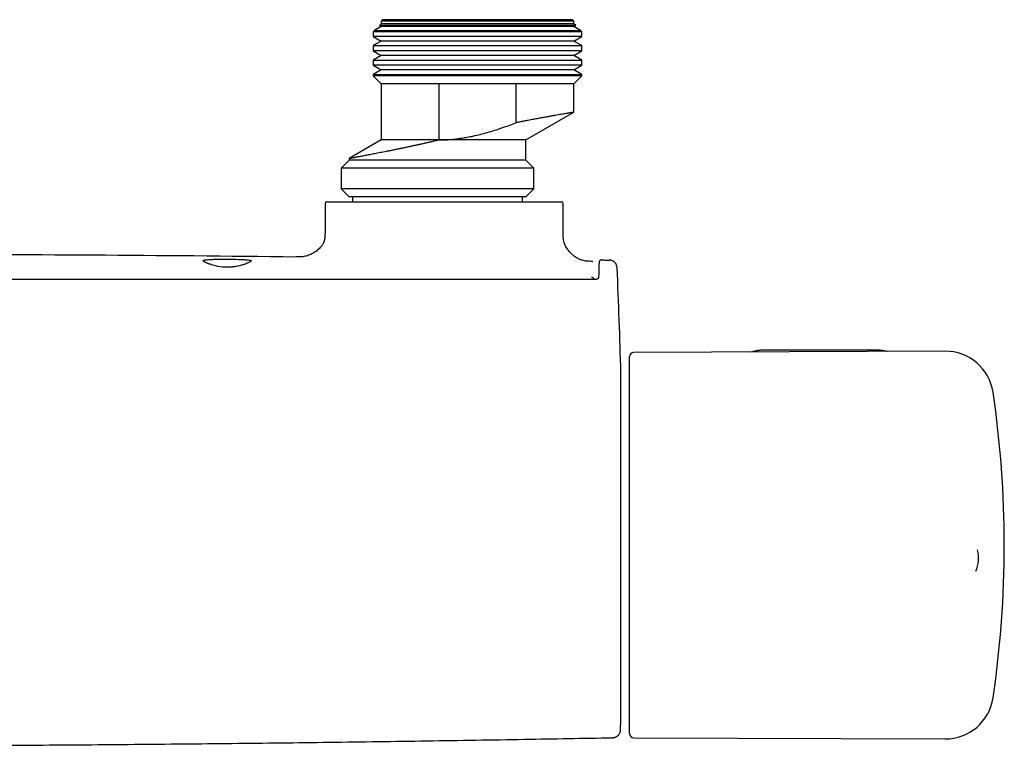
# Model space of a CAD drawing. Header units: millimetres. Extents: x 8 to 1577, y 12 to 2534.
# Tile 6 of 115: x 824 to 947, y 1188 to 1279. Entities that reach past the tile are written whole.
import ezdxf

# ---------------------------------------------------------------- set-up
doc = ezdxf.new("R2010")
doc.units = ezdxf.units.MM

msp = doc.modelspace()

# ---------------------------------------------------------------- linework, layer by layer
at = {"color": 7, "linetype": 'Continuous', "lineweight": 30}
for p, q in [((869.51, 1278.69), (869.31, 1278.49)), ((869.51, 1278.69), (881.31, 1278.69)), ((881.31, 1278.69), (893.11, 1278.69)), ((893.31, 1278.49), (893.11, 1278.69)), ((869.31, 1277.82), (868.45, 1277.33)), ((869.31, 1278.19), (869.08, 1277.96)), ((869.08, 1277.96), (869.31, 1277.82)), ((893.54, 1277.96), (869.08, 1277.96)), ((869.31, 1278.49), (869.31, 1278.19)), ((881.31, 1278.49), (869.31, 1278.49)), ((881.31, 1278.19), (869.31, 1278.19)), ((881.31, 1277.82), (869.31, 1277.82)), ((893.31, 1278.49), (881.31, 1278.49)), ((893.31, 1278.19), (881.31, 1278.19)), ((893.31, 1277.82), (881.31, 1277.82)), ((893.31, 1278.19), (893.31, 1278.49)), ((893.54, 1277.96), (893.31, 1278.19)), ((893.31, 1277.82), (893.54, 1277.96)), ((894.16, 1277.33), (893.31, 1277.82)), ((868.45, 1277.33), (868.31, 1277.19)), ((868.31, 1277.19), (868.31, 1276.6)), ((881.31, 1277.19), (868.31, 1277.19)), ((868.31, 1276.6), (869.31, 1276.02)), ((894.31, 1276.6), (868.31, 1276.6)), ((868.45, 1277.33), (881.31, 1277.33)), ((881.31, 1277.33), (894.16, 1277.33)), ((894.31, 1277.19), (881.31, 1277.19)), ((893.31, 1276.02), (894.31, 1276.6)), ((894.31, 1277.19), (894.16, 1277.33)), ((894.31, 1276.6), (894.31, 1277.19)), ((869.31, 1276.02), (868.31, 1275.45)), ((868.31, 1275.45), (868.31, 1274.8)), ((868.31, 1275.45), (881.31, 1275.45)), ((881.31, 1276.02), (869.31, 1276.02)), ((893.31, 1276.02), (881.31, 1276.02)), ((881.31, 1275.45), (894.31, 1275.45)), ((894.31, 1275.45), (893.31, 1276.02)), ((894.31, 1274.8), (894.31, 1275.45)), ((868.31, 1274.8), (869.31, 1274.22)), ((894.31, 1274.8), (868.31, 1274.8)), ((869.31, 1274.22), (868.31, 1273.65)), ((881.31, 1274.22), (869.31, 1274.22)), ((893.31, 1274.22), (881.31, 1274.22)), ((893.31, 1274.22), (894.31, 1274.8)), ((894.31, 1273.65), (893.31, 1274.22)), ((868.31, 1273.65), (868.31, 1273)), ((868.31, 1273.65), (881.31, 1273.65)), ((868.31, 1273), (869.31, 1272.42)), ((894.31, 1273), (868.31, 1273)), ((881.31, 1273.65), (894.31, 1273.65)), ((893.31, 1272.42), (894.31, 1273)), ((894.31, 1273), (894.31, 1273.65)), ((869.31, 1272.42), (868.31, 1271.85)), ((868.31, 1271.85), (868.31, 1271.69)), ((868.31, 1271.85), (881.31, 1271.85)), ((868.31, 1271.69), (869.31, 1270.69)), ((881.31, 1271.69), (868.31, 1271.69)), ((881.31, 1272.42), (869.31, 1272.42)), ((893.31, 1272.42), (881.31, 1272.42)), ((881.31, 1271.85), (894.31, 1271.85)), ((894.31, 1271.69), (881.31, 1271.69)), ((894.31, 1271.85), (893.31, 1272.42)), ((893.31, 1270.69), (894.31, 1271.69)), ((894.31, 1271.69), (894.31, 1271.85)), ((869.31, 1270.69), (869.31, 1263.69)), ((876.51, 1270.69), (869.31, 1270.69)), ((886.1, 1270.69), (876.51, 1270.69)), ((876.51, 1263.69), (876.51, 1270.69)), ((893.31, 1270.69), (886.1, 1270.69)), ((886.1, 1270.69), (886.1, 1265.84)), ((893.31, 1267.15), (893.31, 1270.69)), ((887.31, 1263.69), (893.31, 1267.15)), ((869.31, 1263.69), (865.31, 1261.38)), ((876.51, 1263.69), (869.31, 1263.69)), ((876.51, 1263.69), (876.51, 1263.69)), ((887.31, 1263.69), (876.51, 1263.69)), ((887.31, 1261.19), (887.31, 1263.69)), ((865.31, 1261.19), (864.31, 1260.19)), ((865.31, 1261.38), (865.31, 1261.19)), ((876.31, 1261.19), (865.31, 1261.19)), ((887.31, 1261.19), (876.31, 1261.19)), ((888.31, 1260.19), (887.31, 1261.19)), ((864.31, 1260.19), (864.31, 1257.59)), ((876.31, 1260.19), (864.31, 1260.19)), ((888.31, 1260.19), (876.31, 1260.19)), ((888.31, 1257.59), (888.31, 1260.19)), ((864.31, 1257.59), (865.31, 1256.59)), ((876.31, 1257.59), (864.31, 1257.59)), ((876.31, 1256.59), (865.31, 1256.59)), ((865.71, 1256.59), (865.71, 1255.99)), ((888.31, 1257.59), (876.31, 1257.59)), ((887.31, 1256.59), (876.31, 1256.59)), ((886.91, 1255.99), (886.91, 1256.59)), ((887.31, 1256.59), (888.31, 1257.59)), ((862.3, 1255.79), (862.3, 1252.19)), ((862.5, 1255.99), (891.79, 1255.99)), ((891.99, 1252.19), (891.99, 1255.79)), ((895.62, 1248.55), (895.62, 1248.55)), ((895.63, 1248.55), (895.67, 1248.55)), ((896.81, 1248.73), (896.81, 1248.73)), ((895.8, 1246.39), (895.8, 1246.28)), ((939.6, 1237.36), (900.76, 1237.19)), ((930.91, 1237.5), (917.11, 1237.5)), ((900.26, 1211.59), (900.26, 1236.69)), ((899.17, 1191.69), (899.17, 1234.69)), ((943.63, 1212.57), (943.63, 1212.58)), ((900.26, 1189.68), (900.26, 1211.59)), ((900.76, 1189.18), (939.6, 1189.02))]:
    msp.add_line(p, q, dxfattribs=at)
at = {"color": 7, "linetype": 'Continuous', "lineweight": 30, "flags": 128}
for points in [[(850.1, 1248.84), (850.48, 1248.84), (850.85, 1248.83), (851.23, 1248.82), (851.5, 1248.81), (851.76, 1248.8), (852, 1248.79), (852.23, 1248.78), (852.32, 1248.77), (852.41, 1248.76), (852.51, 1248.75), (852.61, 1248.74), (852.7, 1248.73), (852.79, 1248.72), (852.88, 1248.71), (852.93, 1248.7), (852.97, 1248.69), (853, 1248.69), (853.03, 1248.68), (853.05, 1248.68), (853.06, 1248.67), (853.07, 1248.66), (853.08, 1248.66), (853.09, 1248.65), (853.09, 1248.65), (853.1, 1248.64), (853.1, 1248.64), (853.1, 1248.63), (853.09, 1248.61), (853.07, 1248.59), (853.04, 1248.56), (852.96, 1248.51), (852.86, 1248.45), (852.81, 1248.42), (852.74, 1248.39), (852.67, 1248.36), (852.58, 1248.32), (852.58, 1248.32), (852.58, 1248.32), (852.58, 1248.32), (852.58, 1248.32), (852.58, 1248.32), (852.58, 1248.32), (852.58, 1248.32), (852.58, 1248.32), (852.58, 1248.32), (852.57, 1248.32), (852.56, 1248.31), (852.53, 1248.3), (852.49, 1248.28), (852.43, 1248.25), (852.33, 1248.22), (852.21, 1248.18), (852.16, 1248.16), (852.11, 1248.14), (852.05, 1248.12), (852, 1248.11), (851.94, 1248.09), (851.89, 1248.08), (851.65, 1248.01), (851.44, 1247.96), (851.25, 1247.93), (851.14, 1247.91), (851.02, 1247.89), (850.91, 1247.87), (850.79, 1247.86), (850.67, 1247.85), (850.38, 1247.83), (850.1, 1247.82), (849.82, 1247.83), (849.53, 1247.85), (849.24, 1247.89), (848.95, 1247.93), (848.81, 1247.96), (848.66, 1247.99), (848.5, 1248.03), (848.33, 1248.08), (848.16, 1248.13), (847.99, 1248.19), (847.9, 1248.22), (847.83, 1248.25), (847.77, 1248.27), (847.72, 1248.29), (847.66, 1248.31), (847.63, 1248.33), (847.62, 1248.33), (847.59, 1248.34), (847.56, 1248.36), (847.54, 1248.37), (847.51, 1248.38), (847.49, 1248.39), (847.46, 1248.4), (847.44, 1248.41), (847.34, 1248.46), (847.29, 1248.49), (847.24, 1248.52), (847.2, 1248.55), (847.16, 1248.57), (847.12, 1248.61), (847.1, 1248.65), (847.1, 1248.66), (847.11, 1248.67), (847.12, 1248.68), (847.15, 1248.69), (847.16, 1248.7), (847.19, 1248.7), (847.22, 1248.71), (847.26, 1248.72), (847.31, 1248.73), (847.36, 1248.74), (847.41, 1248.74), (847.45, 1248.75), (847.5, 1248.75), (847.56, 1248.76), (847.61, 1248.77), (847.66, 1248.77), (847.81, 1248.78), (847.96, 1248.79), (848.11, 1248.8), (848.26, 1248.81), (848.42, 1248.82), (848.59, 1248.82), (848.77, 1248.83), (848.95, 1248.83), (849.32, 1248.84), (849.71, 1248.84), (850.1, 1248.84)], [(896.82, 1248.73), (896.94, 1248.73), (897.05, 1248.73), (897.16, 1248.72), (897.28, 1248.72), (897.39, 1248.72), (897.5, 1248.72), (897.62, 1248.72), (897.73, 1248.71)]]:
    msp.add_lwpolyline(points, dxfattribs=at)
at = {"color": 7, "linetype": 'Continuous', "lineweight": 30}
for centre, radius, start, end in [((862.5, 1255.79), 0.2, 90, 180), ((891.79, 1255.79), 0.2, 0, 90), ((802.1, -3750.79), 5000.21, 89.35207, 89.93125), ((99.46, 1213.19), 800, 1.54039, 2.47664), ((900.76, 1236.69), 0.5, 90.25, 180), ((939.62, 1231.36), 6, 8.4268, 90.25), ((898.97, 1234.69), 0.2, 0, 1.5404), ((816.96, 1213.19), 130, 351.5732, 8.4268), ((939.76, 1211.55), 4, 336.1084, 14.8187), ((939.62, 1195.02), 6, 269.75, 351.5732), ((99.46, 1213.19), 800, 358.35228, 358.45961), ((898.97, 1191.69), 0.2, 358.4596, 0), ((900.76, 1189.68), 0.5, 180, 269.75)]:
    msp.add_arc(centre, radius, start, end, dxfattribs=at)
for points, knots in [([(893.3, 1267.15), (893.3, 1267.15), (893.31, 1267.15), (893.28, 1267.15), (893.22, 1267.14), (893.11, 1267.12), (892.97, 1267.09), (892.79, 1267.06), (892.59, 1267.03), (892.34, 1266.99), (892.06, 1266.94), (891.75, 1266.88), (891.4, 1266.82), (891.03, 1266.76), (890.63, 1266.69), (890.2, 1266.61), (889.74, 1266.53), (889.25, 1266.44), (888.71, 1266.34), (888.12, 1266.23), (887.55, 1266.12), (887.03, 1266.02), (886.57, 1265.93), (886.26, 1265.87), (886.1, 1265.84)], [0, 0, 0, 0, 0.014137, 0.061098, 0.109431, 0.157802, 0.206135, 0.252991, 0.299884, 0.346741, 0.394946, 0.443189, 0.491394, 0.538499, 0.58564, 0.632745, 0.681187, 0.729668, 0.77811, 0.833129, 0.888148, 0.925426, 0.962722, 1, 1, 1, 1]), ([(876.51, 1263.69), (876.75, 1263.69), (877.21, 1263.7), (877.92, 1263.75), (878.62, 1263.82), (879.32, 1263.92), (880.03, 1264.04), (880.8, 1264.19), (881.64, 1264.39), (882.54, 1264.63), (883.44, 1264.9), (884.33, 1265.19), (885.22, 1265.51), (885.81, 1265.73), (886.1, 1265.84)], [0, 0, 0, 0, 0.071237, 0.142499, 0.213739, 0.285737, 0.357755, 0.429759, 0.524474, 0.619218, 0.713946, 0.809291, 0.904649, 1, 1, 1, 1]), ([(876.51, 1263.69), (876.38, 1263.66), (876.12, 1263.59), (875.72, 1263.5), (875.33, 1263.41), (874.94, 1263.32), (874.54, 1263.23), (874.15, 1263.14), (873.76, 1263.05), (873.34, 1262.96), (872.92, 1262.87), (872.48, 1262.78), (872.04, 1262.68), (871.6, 1262.59), (871.18, 1262.51), (870.75, 1262.42), (870.34, 1262.33), (869.94, 1262.26), (869.56, 1262.18), (869.2, 1262.11), (868.86, 1262.04), (868.52, 1261.98), (868.19, 1261.91), (867.87, 1261.85), (867.57, 1261.8), (867.29, 1261.74), (867.03, 1261.69), (866.8, 1261.65), (866.57, 1261.61), (866.37, 1261.57), (866.17, 1261.54), (866, 1261.5), (865.84, 1261.47), (865.71, 1261.45), (865.59, 1261.43), (865.5, 1261.41), (865.42, 1261.4), (865.37, 1261.39), (865.33, 1261.38), (865.31, 1261.38), (865.31, 1261.38), (865.31, 1261.38)], [0, 0, 0, 0, 0.022754, 0.045507, 0.068372, 0.091236, 0.114449, 0.137661, 0.160993, 0.184326, 0.211286, 0.238246, 0.265398, 0.29255, 0.320316, 0.348081, 0.376061, 0.404041, 0.430494, 0.456947, 0.483589, 0.510232, 0.537477, 0.564722, 0.592178, 0.619633, 0.645574, 0.671514, 0.697639, 0.723764, 0.750474, 0.777184, 0.804097, 0.831011, 0.856579, 0.882147, 0.907895, 0.933643, 0.959959, 0.986275, 1, 1, 1, 1]), ([(862.3, 1252.19), (862.3, 1252.09), (862.3, 1251.9), (862.29, 1251.62), (862.26, 1251.38), (862.21, 1251.16), (862.15, 1250.96), (862.07, 1250.78), (861.99, 1250.63), (861.91, 1250.51), (861.81, 1250.38), (861.66, 1250.22), (861.45, 1250.02), (861.22, 1249.84), (860.96, 1249.66), (860.68, 1249.5), (860.4, 1249.36), (860.11, 1249.26), (859.82, 1249.18), (859.53, 1249.13), (859.23, 1249.11), (858.95, 1249.11), (858.77, 1249.11), (858.69, 1249.11)], [0, 0, 0, 0, 0.054085, 0.103137, 0.147317, 0.186912, 0.222175, 0.260251, 0.291318, 0.314701, 0.335766, 0.381887, 0.432986, 0.488061, 0.545579, 0.603727, 0.660401, 0.715116, 0.769802, 0.825631, 0.883696, 0.945024, 1, 1, 1, 1]), ([(895.62, 1248.55), (895.51, 1248.56), (895.28, 1248.56), (894.95, 1248.58), (894.64, 1248.62), (894.38, 1248.68), (894.16, 1248.76), (893.98, 1248.83), (893.84, 1248.9), (893.73, 1248.97), (893.62, 1249.03), (893.51, 1249.1), (893.41, 1249.18), (893.31, 1249.25), (893.21, 1249.33), (893.11, 1249.42), (893, 1249.52), (892.87, 1249.65), (892.73, 1249.81), (892.58, 1249.99), (892.42, 1250.21), (892.28, 1250.46), (892.15, 1250.76), (892.06, 1251.08), (892.01, 1251.43), (891.99, 1251.8), (891.99, 1252.05), (891.99, 1252.19)], [0, 0, 0, 0, 0.058261, 0.118067, 0.171143, 0.21776, 0.257871, 0.291062, 0.316652, 0.337546, 0.358907, 0.380769, 0.403027, 0.425565, 0.445022, 0.466486, 0.493065, 0.524689, 0.561025, 0.601428, 0.644842, 0.697592, 0.752122, 0.808833, 0.868509, 0.932014, 1, 1, 1, 1]), ([(896.78, 1248.73), (896.78, 1248.73), (896.77, 1248.73), (896.75, 1248.72), (896.73, 1248.72), (896.71, 1248.72), (896.69, 1248.71), (896.68, 1248.7), (896.66, 1248.7), (896.65, 1248.69), (896.64, 1248.69), (896.63, 1248.68), (896.62, 1248.68), (896.62, 1248.68), (896.61, 1248.67), (896.6, 1248.67), (896.59, 1248.66), (896.58, 1248.65), (896.57, 1248.65), (896.56, 1248.64), (896.56, 1248.63), (896.55, 1248.63), (896.54, 1248.62), (896.53, 1248.61), (896.53, 1248.61), (896.52, 1248.6), (896.51, 1248.59), (896.5, 1248.58), (896.49, 1248.58), (896.49, 1248.57), (896.48, 1248.55), (896.47, 1248.52), (896.46, 1248.46), (896.46, 1248.37), (896.45, 1248.26), (896.44, 1248.13), (896.44, 1247.99), (896.43, 1247.82), (896.42, 1247.63), (896.42, 1247.41), (896.41, 1247.16), (896.41, 1246.88), (896.4, 1246.67), (896.4, 1246.56)], [0, 0, 0, 0, 0.028756, 0.072894, 0.114664, 0.154066, 0.19046, 0.224569, 0.256393, 0.285933, 0.313664, 0.339028, 0.362189, 0.38387, 0.404157, 0.428614, 0.450685, 0.47037, 0.481653, 0.491969, 0.501317, 0.510029, 0.520433, 0.532979, 0.54677, 0.562462, 0.580063, 0.599633, 0.621183, 0.643397, 0.66734, 0.692989, 0.720347, 0.749407, 0.780155, 0.804325, 0.829445, 0.855513, 0.882527, 0.910485, 0.939383, 0.96922, 1, 1, 1, 1]), ([(898.71, 1247.76), (898.7, 1247.81), (898.69, 1247.91), (898.65, 1248.05), (898.61, 1248.15), (898.56, 1248.24), (898.5, 1248.32), (898.44, 1248.4), (898.37, 1248.47), (898.29, 1248.53), (898.19, 1248.59), (898.09, 1248.64), (897.97, 1248.68), (897.85, 1248.71), (897.77, 1248.71), (897.73, 1248.71)], [0, 0, 0, 0, 0.104023, 0.206955, 0.274143, 0.339643, 0.409982, 0.469018, 0.533245, 0.602357, 0.675901, 0.753262, 0.833675, 0.916248, 1, 1, 1, 1]), ([(898.71, 1247.76), (898.71, 1247.76), (898.71, 1247.76), (898.71, 1247.75), (898.71, 1247.75), (898.71, 1247.75)], [0, 0, 0, 0, 0.499464, 0.996092, 1, 1, 1, 1]), ([(895.9, 1246.28), (895.67, 1246.28), (895.23, 1246.28), (894.59, 1246.28), (893.98, 1246.28), (893.41, 1246.28), (892.89, 1246.28), (892.4, 1246.28), (891.96, 1246.28), (891.55, 1246.28), (891.18, 1246.28), (890.85, 1246.28), (890.53, 1246.28), (890.23, 1246.28), (889.93, 1246.28), (889.63, 1246.28), (889.32, 1246.28), (888.68, 1246.28), (887.7, 1246.28), (886.38, 1246.29), (883.14, 1246.29), (876.13, 1246.29), (865.79, 1246.3), (854.06, 1246.3), (842.06, 1246.3), (829.34, 1246.31), (817.78, 1246.31), (810.7, 1246.31), (808.1, 1246.31)], [0, 0, 0, 0, 0.007787, 0.015131, 0.022032, 0.02849, 0.034505, 0.039982, 0.045031, 0.049652, 0.053847, 0.057686, 0.061142, 0.064564, 0.068009, 0.071478, 0.074969, 0.078483, 0.093372, 0.10842, 0.123468, 0.204085, 0.348042, 0.476576, 0.60511, 0.758127, 0.911144, 1, 1, 1, 1]), ([(895.8, 1246.39), (895.79, 1246.41), (895.79, 1246.45), (895.74, 1246.49), (895.69, 1246.52), (895.64, 1246.53), (895.57, 1246.55), (895.53, 1246.55), (895.5, 1246.55)], [0, 0, 0, 0, 0.2193029, 0.4495486, 0.5750758, 0.7082596, 0.8488311, 1, 1, 1, 1]), ([(895.8, 1246.39), (895.79, 1246.37), (895.78, 1246.34), (895.73, 1246.31), (895.69, 1246.29), (895.66, 1246.28), (895.65, 1246.28)], [0, 0, 0, 0, 0.387223, 0.668566, 0.887289, 1, 1, 1, 1]), ([(896.4, 1246.56), (896.4, 1246.55), (896.4, 1246.53), (896.39, 1246.49), (896.37, 1246.46), (896.34, 1246.43), (896.32, 1246.41), (896.29, 1246.39), (896.25, 1246.36), (896.19, 1246.33), (896.13, 1246.31), (896.06, 1246.29), (895.99, 1246.28), (895.93, 1246.28), (895.9, 1246.28)], [0, 0, 0, 0, 0.095225, 0.178912, 0.314905, 0.383228, 0.433299, 0.46887, 0.544828, 0.657023, 0.727362, 0.807573, 0.898158, 1, 1, 1, 1]), ([(917.11, 1237.5), (917.08, 1237.5), (916.97, 1237.5), (916.79, 1237.49), (916.57, 1237.47), (916.36, 1237.45), (916.15, 1237.42), (915.94, 1237.38), (915.74, 1237.34), (915.58, 1237.29), (915.48, 1237.26), (915.45, 1237.25)], [0, 0, 0, 0, 0.0671592, 0.1922825, 0.3174429, 0.4426478, 0.5679147, 0.69326, 0.8186986, 0.9442429, 1, 1, 1, 1]), ([(932.31, 1237.33), (932.31, 1237.33), (932.23, 1237.35), (932.09, 1237.38), (931.88, 1237.42), (931.67, 1237.45), (931.46, 1237.47), (931.25, 1237.49), (931.06, 1237.5), (930.95, 1237.5), (930.91, 1237.5)], [0, 0, 0, 0, 0.0182228, 0.1682153, 0.3181226, 0.4679542, 0.617724, 0.7674488, 0.9171473, 1, 1, 1, 1]), ([(818.65, 1188.23), (821.23, 1188.24), (827.87, 1188.26), (838.55, 1188.35), (850.7, 1188.46), (862.85, 1188.61), (875, 1188.78), (886.77, 1188.97), (894.48, 1189.11), (898.15, 1189.17)], [0, 0, 0, 0, 0.097526, 0.250358, 0.403192, 0.556026, 0.708862, 0.861699, 1, 1, 1, 1]), ([(898.15, 1189.17), (898.18, 1189.17), (898.26, 1189.18), (898.37, 1189.2), (898.47, 1189.23), (898.56, 1189.27), (898.64, 1189.31), (898.71, 1189.36), (898.78, 1189.41), (898.85, 1189.47), (898.92, 1189.56), (898.99, 1189.66), (899.05, 1189.77), (899.09, 1189.88), (899.12, 1190.01), (899.12, 1190.1), (899.13, 1190.14)], [0, 0, 0, 0, 0.076827, 0.149223, 0.216127, 0.276679, 0.346418, 0.402693, 0.450118, 0.509837, 0.583938, 0.671745, 0.745844, 0.826051, 0.911228, 1, 1, 1, 1])]:
    msp.add_open_spline(points, degree=3, knots=knots, dxfattribs=at)

doc.saveas('drawing.dxf')
